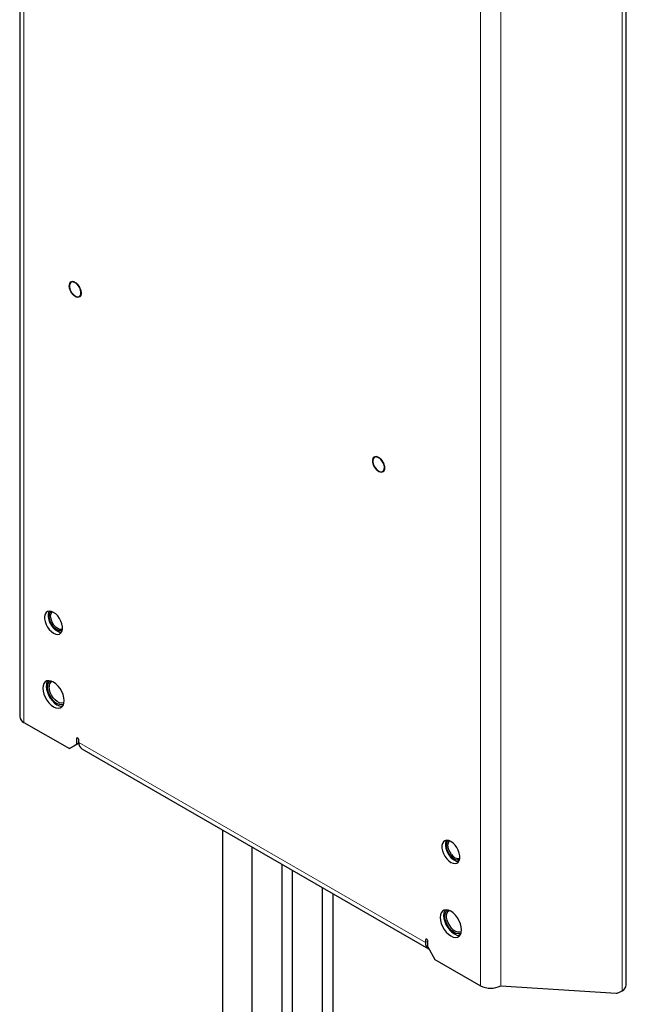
# Model space of a CAD drawing. Header units: millimetres. Extents: x 5 to 418, y 2 to 292.
# Tile 13 of 31: x 265 to 304, y 99 to 163. Entities that reach past the tile are written whole.
import ezdxf

# ---------------------------------------------------------------- set-up
doc = ezdxf.new("R2010")
doc.units = ezdxf.units.MM

msp = doc.modelspace()

# ---------------------------------------------------------------- linework, layer by layer
at = {"color": 7, "linetype": 'Continuous', "lineweight": 25}
for p, q in [((264.5795, 213.7636), (264.5795, 117.9562)), ((304.1585, 100.4298), (304.1585, 207.56)), ((264.8529, 117.5752), (267.8227, 115.8607)), ((268.2941, 116.514), (268.2941, 116.133)), ((268.4355, 116.2691), (268.4355, 116.4324)), ((267.8227, 115.8607), (268.2941, 116.133)), ((268.1055, 116.024), (267.8227, 115.8607)), ((268.4372, 116.2156), (268.1055, 116.024)), ((268.2941, 116.133), (268.4372, 116.2156)), ((268.6289, 115.8417), (291.2563, 102.7792)), ((277.805, 110.5445), (277.805, 93.6906)), ((279.7283, 109.4342), (279.7283, 92.5803)), ((281.7016, 92.5803), (281.7016, 108.295)), ((282.3556, 107.9175), (282.3556, 92.9867)), ((284.329, 92.9867), (284.329, 106.7783)), ((285.0329, 94.5034), (285.0329, 106.3719)), ((291.0629, 103.3698), (291.0629, 103.2065)), ((291.2044, 102.9072), (291.2044, 103.2882)), ((291.2044, 102.9072), (291.6758, 102.0907)), ((291.6758, 102.0907), (294.6456, 100.3762)), ((295.9656, 100.3762), (303.4955, 99.8924)), ((303.7245, 99.9561), (303.8852, 100.0488))]:
    msp.add_line(p, q, dxfattribs=at)
at = {"color": 7, "linetype": 'Continuous', "lineweight": 18}
for p, q in [((264.8529, 213.3827), (264.8529, 117.5752)), ((303.8852, 100.0488), (303.8852, 207.179)), ((294.6456, 100.3762), (294.6456, 196.1837)), ((295.9656, 196.1837), (295.9656, 100.3762)), ((268.3648, 116.5548), (268.2941, 116.514)), ((268.4355, 116.2691), (291.0629, 103.2065)), ((291.1337, 103.4107), (291.0629, 103.3698)), ((291.2044, 103.2882), (291.0629, 103.2065))]:
    msp.add_line(p, q, dxfattribs=at)
at = {"color": 7, "linetype": 'Continuous', "lineweight": 25, "flags": 128}
for points in [[(268.1998, 146.2905), (268.0887, 146.3354), (267.9874, 146.3375), (267.905, 146.2968), (267.8488, 146.2168), (267.8238, 146.1047), (267.8322, 145.9704), (267.8732, 145.8258), (267.9433, 145.6839), (268.0362, 145.5571), (268.1436, 145.4569), (268.256, 145.392), (268.3635, 145.3682), (268.4563, 145.3877), (268.5264, 145.4488), (268.5675, 145.5459), (268.5759, 145.6705), (268.5509, 145.8115), (268.4947, 145.9564), (268.4123, 146.0922), (268.311, 146.207), (268.1998, 146.2905)], [(287.9988, 134.8608), (287.8877, 134.9056), (287.7864, 134.9078), (287.704, 134.8671), (287.6478, 134.7871), (287.6227, 134.675), (287.6312, 134.5407), (287.6722, 134.3961), (287.7423, 134.2542), (287.8352, 134.1274), (287.9426, 134.0272), (288.055, 133.9623), (288.1624, 133.9385), (288.2553, 133.958), (288.3254, 134.019), (288.3665, 134.1162), (288.3749, 134.2408), (288.3499, 134.3818), (288.2937, 134.5266), (288.2113, 134.6625), (288.11, 134.7773), (287.9988, 134.8608)], [(266.7856, 123.4), (266.9266, 123.3384), (267.0595, 123.3199), (267.1764, 123.3456), (267.2706, 123.414), (267.3366, 123.5211), (267.3706, 123.6608), (267.3706, 123.8248), (267.3366, 124.0037), (267.2706, 124.1871), (267.1764, 124.3642), (267.0595, 124.5249), (266.9266, 124.6598), (266.7856, 124.7609), (266.6446, 124.8226), (266.5118, 124.8411), (266.3949, 124.8154), (266.3007, 124.747), (266.2347, 124.6398), (266.2007, 124.5002), (266.2007, 124.3362), (266.2347, 124.1573), (266.3007, 123.9739), (266.3949, 123.7967), (266.5118, 123.6361), (266.6446, 123.5012), (266.7856, 123.4)], [(266.5038, 124.8408), (266.4624, 124.7547), (266.434, 124.6104), (266.4397, 124.4432), (266.4792, 124.2628), (266.5502, 124.0797), (266.6486, 123.9046), (266.7687, 123.7476), (266.9035, 123.6179), (267.045, 123.523), (267.1853, 123.4683), (267.3031, 123.4563)], [(267.3516, 123.5642), (267.2806, 123.5483), (267.1555, 123.5607), (267.0213, 123.6178), (266.8871, 123.7156), (266.762, 123.8477), (266.6547, 124.0048), (266.5722, 124.1764), (266.5204, 124.3507), (266.5028, 124.5159), (266.5204, 124.6607), (266.5722, 124.7752), (266.6216, 124.8287)], [(267.3694, 123.651), (267.3042, 123.6363), (267.1853, 123.649), (267.0577, 123.7057), (266.931, 123.8024), (266.8144, 123.9319), (266.7167, 124.0844), (266.6451, 124.2488), (266.6048, 124.4128), (266.599, 124.5643), (266.628, 124.692), (266.6896, 124.7864), (266.7057, 124.8008)], [(266.7856, 118.5933), (266.9409, 118.5239), (267.0883, 118.4984), (267.2206, 118.518), (267.3311, 118.5818), (267.4142, 118.6866), (267.4658, 118.827), (267.4833, 118.9962), (267.4658, 119.1856), (267.4142, 119.3857), (267.3311, 119.5864), (267.2206, 119.7778), (267.0883, 119.9501), (266.9409, 120.0948), (266.7856, 120.2046), (266.6304, 120.2741), (266.4829, 120.2996), (266.3506, 120.28), (266.2401, 120.2162), (266.157, 120.1114), (266.1054, 119.9709), (266.0879, 119.8017), (266.1054, 119.6124), (266.157, 119.4123), (266.2401, 119.2116), (266.3506, 119.0202), (266.4829, 118.8479), (266.6304, 118.7032), (266.7856, 118.5933)], [(266.3142, 119.9324), (266.3317, 119.743), (266.3833, 119.5429), (266.4664, 119.3422), (266.5769, 119.1508), (266.7092, 118.9785), (266.8566, 118.8338), (267.0119, 118.724), (267.1671, 118.6545), (267.3146, 118.629), (267.3789, 118.6326)], [(267.4487, 118.7657), (267.4389, 118.7604), (267.323, 118.7277), (267.1904, 118.7382), (267.0481, 118.7914), (266.9038, 118.8844), (266.7654, 119.0121), (266.6403, 119.1678), (266.5352, 119.3429), (266.4558, 119.5281), (266.4064, 119.7134), (266.3896, 119.8888)], [(267.4684, 118.8694), (267.429, 118.8508), (267.3093, 118.8322), (267.1745, 118.8594), (267.0329, 118.9308), (266.8937, 119.0419), (266.7653, 119.1857), (266.6561, 119.3532), (266.5727, 119.5337), (266.5205, 119.7161), (266.5028, 119.8888)], [(268.4355, 116.4324), (268.4301, 116.4667), (268.4148, 116.5021), (268.3919, 116.533), (268.3648, 116.5549), (268.3378, 116.5643), (268.3148, 116.5598), (268.2995, 116.5422), (268.2941, 116.514)], [(292.7129, 108.4326), (292.8539, 108.3709), (292.9867, 108.3524), (293.1036, 108.3781), (293.1978, 108.4465), (293.2638, 108.5537), (293.2978, 108.6933), (293.2978, 108.8573), (293.2638, 109.0362), (293.1978, 109.2196), (293.1036, 109.3968), (292.9867, 109.5574), (292.8539, 109.6923), (292.7129, 109.7935), (292.5718, 109.8551), (292.439, 109.8736), (292.3221, 109.8479), (292.2279, 109.7795), (292.1619, 109.6724), (292.1279, 109.5327), (292.1279, 109.3687), (292.1619, 109.1898), (292.2279, 109.0064), (292.3221, 108.8293), (292.439, 108.6686), (292.5718, 108.5337), (292.7129, 108.4326)], [(292.4311, 109.8733), (292.4065, 109.8287), (292.3669, 109.694), (292.3612, 109.5334), (292.3896, 109.3563), (292.4505, 109.1729), (292.5404, 108.994), (292.6539, 108.8299)], [(292.6893, 108.8802), (292.5819, 109.0373), (292.4995, 109.2089), (292.4477, 109.3832), (292.43, 109.5484), (292.4477, 109.6932), (292.4995, 109.8077), (292.5488, 109.8613)], [(292.76, 108.9409), (292.6586, 109.0904), (292.5822, 109.2536), (292.5365, 109.4185), (292.5248, 109.5729), (292.548, 109.7053), (292.6045, 109.8058), (292.6329, 109.8333)], [(292.7129, 103.6259), (292.8681, 103.5564), (293.0156, 103.5309), (293.1479, 103.5505), (293.2583, 103.6143), (293.3415, 103.7191), (293.3931, 103.8596), (293.4105, 104.0287), (293.3931, 104.2181), (293.3415, 104.4182), (293.2583, 104.6189), (293.1479, 104.8103), (293.0156, 104.9826), (292.8681, 105.1273), (292.7129, 105.2372), (292.5576, 105.3066), (292.4102, 105.3321), (292.2779, 105.3125), (292.1674, 105.2487), (292.0843, 105.1439), (292.0327, 105.0034), (292.0152, 104.8343), (292.0327, 104.6449), (292.0843, 104.4448), (292.1674, 104.2441), (292.2779, 104.0527), (292.4102, 103.8804), (292.5576, 103.7357), (292.7129, 103.6259)], [(292.3459, 105.3285), (292.3106, 105.2746), (292.259, 105.1341), (292.2415, 104.9649), (292.259, 104.7755), (292.3106, 104.5754), (292.3937, 104.3747), (292.5041, 104.1834), (292.6364, 104.011), (292.7839, 103.8663), (292.9391, 103.7565), (293.0944, 103.6871), (293.2418, 103.6615), (293.3061, 103.6651)], [(293.376, 103.7982), (293.3107, 103.7712), (293.1856, 103.7601), (293.0472, 103.7921), (292.903, 103.8657), (292.7607, 103.9768), (292.628, 104.1195), (292.5121, 104.286), (292.4193, 104.4674), (292.3544, 104.6539), (292.3211, 104.8355), (292.3211, 105.0023), (292.3544, 105.1454), (292.4193, 105.2571), (292.4961, 105.3224)], [(293.3957, 103.9019), (293.2988, 103.8683), (293.1705, 103.8726), (293.0312, 103.9223), (292.8897, 104.0143), (292.7548, 104.1428), (292.6351, 104.2996), (292.5381, 104.475), (292.4697, 104.6579), (292.4345, 104.8369), (292.4345, 105.0006), (292.4697, 105.1389), (292.5381, 105.2429), (292.5957, 105.2876)], [(291.2044, 103.2882), (291.199, 103.3226), (291.1837, 103.3579), (291.1607, 103.3888), (291.1337, 103.4107), (291.1066, 103.4201), (291.0837, 103.4156), (291.0683, 103.398), (291.0629, 103.3698)]]:
    msp.add_lwpolyline(points, dxfattribs=at)
at = {"color": 7, "linetype": 'Continuous', "lineweight": 25}
for centre, radius, start, end in [((266.8852, 119.9653), 0.5719, 144.66725, 183.298907), ((266.8179, 119.9381), 0.4311, 125.294935, 186.561236), ((266.885, 119.9365), 0.3852, 124.203431, 187.108749), ((265.0466, 118.0028), 0.4694, 185.694799, 245.625342), ((268.8929, 116.2186), 0.4601, 173.701152, 234.986667), ((293.2721, 109.217), 0.7294, 212.055226, 266.716507), ((293.1969, 109.1811), 0.5901, 210.6665, 277.981244), ((293.218, 109.2077), 0.53, 210.220115, 278.537801), ((291.4956, 103.1474), 0.4367, 172.213472, 241.501997), ((295.3056, 101.6499), 1.4346, 242.609672, 297.390328), ((303.6914, 100.4764), 0.4694, 294.374658, 354.305201), ((303.5036, 100.307), 0.4147, 268.890147, 302.187941)]:
    msp.add_arc(centre, radius, start, end, dxfattribs=at)
at = {"color": 7, "linetype": 'Continuous', "lineweight": 18}
for points in [[(268.1367, 145.4268), (268.085, 145.4732), (267.9816, 145.5659), (267.8622, 145.7665), (267.7936, 145.976), (267.787, 146.1681), (267.8432, 146.3126), (267.9536, 146.3863), (268.1021, 146.3838), (268.2093, 146.3168), (268.2629, 146.2833)], [(268.2629, 146.2833), (268.3146, 146.2369), (268.4181, 146.1441), (268.5374, 145.9435), (268.6061, 145.7341), (268.6127, 145.542), (268.5565, 145.3974), (268.4461, 145.3238), (268.2976, 145.3263), (268.1903, 145.3933), (268.1367, 145.4268)], [(287.9357, 133.9971), (287.884, 134.0435), (287.7806, 134.1362), (287.6612, 134.3368), (287.5926, 134.5462), (287.586, 134.7384), (287.6422, 134.8829), (287.7525, 134.9566), (287.9011, 134.9541), (288.0083, 134.8871), (288.0619, 134.8536)], [(288.0619, 134.8536), (288.1136, 134.8072), (288.2171, 134.7144), (288.3364, 134.5138), (288.405, 134.3044), (288.4117, 134.1122), (288.3554, 133.9677), (288.2451, 133.8941), (288.0966, 133.8966), (287.9893, 133.9636), (287.9357, 133.9971)]]:
    msp.add_open_spline(points, degree=3, dxfattribs=at)

doc.saveas('drawing.dxf')
